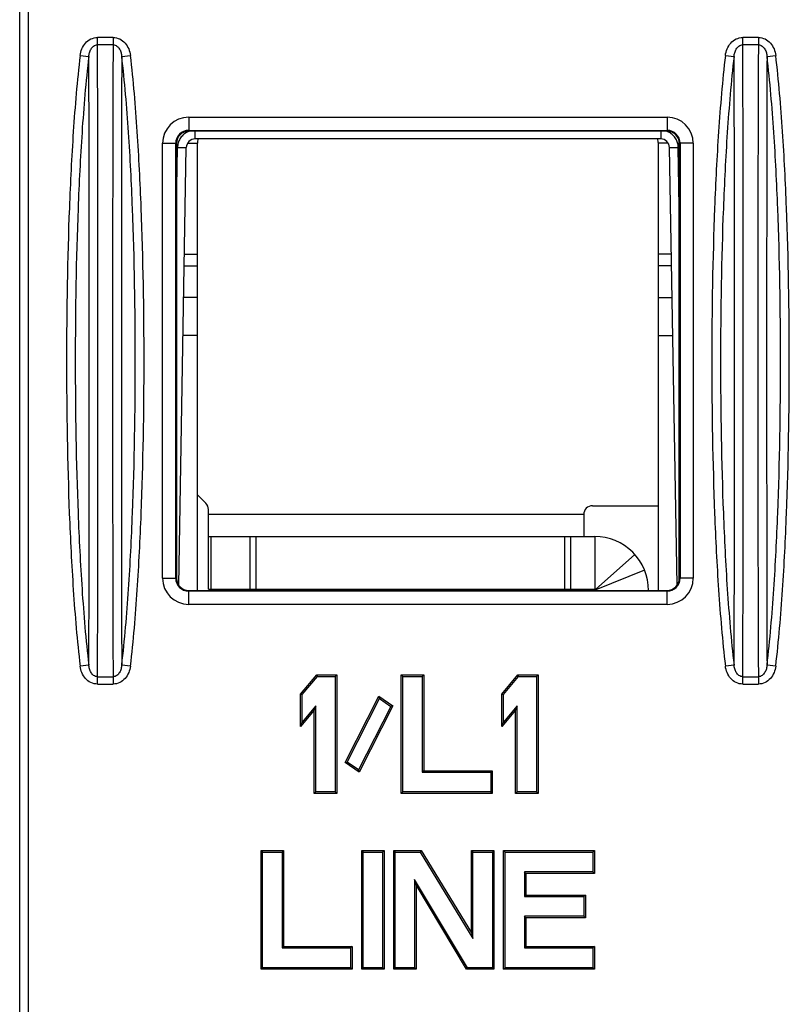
# Model space of a CAD drawing. Header units: millimetres. Extents: x 0 to 420, y 0 to 297.
# Tile 3 of 36: x 124 to 141, y 39 to 62. Entities that reach past the tile are written whole.
import ezdxf

# ---------------------------------------------------------------- set-up
doc = ezdxf.new("R2010")
doc.units = ezdxf.units.MM
doc.header["$LTSCALE"] = 23.1
doc.layers.get('0').update_dxf_attribs({"linetype": 'CONTINUOUS'})

msp = doc.modelspace()

# ---------------------------------------------------------------- linework, layer by layer
at = {"color": 7, "linetype": 'CONTINUOUS'}
for p, q in [((123.63989, 26.48496), (123.63989, 71.08496)), ((123.83989, 38.38496), (123.83989, 71.08496)), ((138.38989, 59.26219), (127.48989, 59.26219)), ((127.21271, 58.98496), (127.21421, 49.08496)), ((138.24335, 59.08496), (127.63643, 59.08496)), ((127.68989, 48.80933), (127.68989, 58.98496)), ((138.18989, 48.80933), (138.18989, 58.98496)), ((138.66556, 49.08496), (138.66707, 58.98496)), ((127.26263, 48.9302), (127.43646, 58.88845)), ((138.61714, 48.9302), (138.44332, 58.88845)), ((127.93989, 48.83496), (127.93989, 50.03496)), ((136.73989, 50.03496), (136.73989, 48.83496)), ((127.48989, 48.80933), (138.38989, 48.80933)), ((127.93989, 48.83496), (136.73989, 48.83496)), ((130.03989, 46.44903), (130.40576, 46.88496)), ((130.07515, 46.43619), (130.4222, 46.8497)), ((130.40576, 46.88496), (130.4222, 46.8497)), ((130.40576, 46.88496), (130.86489, 46.88496)), ((130.4222, 46.8497), (130.82962, 46.8497)), ((130.86489, 46.88496), (130.82962, 46.8497)), ((130.82962, 46.8497), (130.82962, 44.22023)), ((130.86489, 46.88496), (130.86489, 44.18496)), ((132.33155, 44.18496), (132.33155, 46.88496)), ((132.33155, 46.88496), (132.36682, 46.8497)), ((132.33155, 46.88496), (132.84405, 46.88496)), ((132.36682, 44.22023), (132.36682, 46.8497)), ((132.36682, 46.8497), (132.80879, 46.8497)), ((132.84405, 46.88496), (132.80879, 46.8497)), ((132.80879, 46.8497), (132.80879, 44.66885)), ((132.84405, 46.88496), (132.84405, 44.70411)), ((134.62322, 46.44903), (134.9891, 46.88496)), ((134.65848, 46.43619), (135.00554, 46.8497)), ((134.9891, 46.88496), (135.00554, 46.8497)), ((134.9891, 46.88496), (135.44822, 46.88496)), ((135.00554, 46.8497), (135.41295, 46.8497)), ((135.44822, 46.88496), (135.41295, 46.8497)), ((135.41295, 46.8497), (135.41295, 44.22023)), ((135.44822, 46.88496), (135.44822, 44.18496)), ((130.03989, 45.71239), (130.03989, 46.44903)), ((130.03989, 46.44903), (130.07515, 46.43619)), ((130.07515, 45.80926), (130.07515, 46.43619)), ((131.05248, 44.89016), (131.82105, 46.39962)), ((131.82105, 46.39962), (131.8343, 46.34793)), ((131.82105, 46.39962), (132.14396, 46.17977)), ((134.62322, 45.71239), (134.62322, 46.44903)), ((134.62322, 46.44903), (134.65848, 46.43619)), ((134.65848, 45.80926), (134.65848, 46.43619)), ((130.38765, 46.1816), (130.07515, 45.80926)), ((130.35239, 46.08473), (130.38765, 46.1816)), ((130.38765, 44.22023), (130.38765, 46.1816)), ((131.098, 44.90183), (131.8343, 46.34793)), ((132.14396, 46.17977), (131.37539, 44.67031)), ((131.8343, 46.34793), (132.09844, 46.16809)), ((132.14396, 46.17977), (132.09844, 46.16809)), ((134.97098, 46.1816), (134.65848, 45.80926)), ((134.93572, 46.08473), (134.97098, 46.1816)), ((134.97098, 44.22023), (134.97098, 46.1816)), ((130.35239, 46.08473), (130.03989, 45.71239)), ((130.35239, 44.18496), (130.35239, 46.08473)), ((132.09844, 46.16809), (131.36214, 44.722)), ((134.93572, 46.08473), (134.62322, 45.71239)), ((134.93572, 44.18496), (134.93572, 46.08473)), ((130.03989, 45.71239), (130.07515, 45.80926)), ((134.62322, 45.71239), (134.65848, 45.80926)), ((131.05248, 44.89016), (131.098, 44.90183)), ((131.37539, 44.67031), (131.05248, 44.89016)), ((131.36214, 44.722), (131.098, 44.90183)), ((131.37539, 44.67031), (131.36214, 44.722)), ((132.84405, 44.70411), (132.80879, 44.66885)), ((132.80879, 44.66885), (134.37129, 44.66885)), ((132.84405, 44.70411), (134.40655, 44.70411)), ((134.40655, 44.70411), (134.37129, 44.66885)), ((134.37129, 44.66885), (134.37129, 44.22023)), ((134.40655, 44.70411), (134.40655, 44.18496)), ((130.35239, 44.18496), (130.38765, 44.22023)), ((130.86489, 44.18496), (130.35239, 44.18496)), ((130.82962, 44.22023), (130.38765, 44.22023)), ((130.86489, 44.18496), (130.82962, 44.22023)), ((132.33155, 44.18496), (132.36682, 44.22023)), ((134.40655, 44.18496), (132.33155, 44.18496)), ((134.37129, 44.22023), (132.36682, 44.22023)), ((134.40655, 44.18496), (134.37129, 44.22023)), ((134.93572, 44.18496), (134.97098, 44.22023)), ((135.44822, 44.18496), (134.93572, 44.18496)), ((135.41295, 44.22023), (134.97098, 44.22023)), ((135.44822, 44.18496), (135.41295, 44.22023)), ((129.13989, 40.18496), (129.13989, 42.88496)), ((129.13989, 42.88496), (129.17515, 42.8497)), ((129.13989, 42.88496), (129.65239, 42.88496)), ((129.17515, 40.22023), (129.17515, 42.8497)), ((129.17515, 42.8497), (129.61712, 42.8497)), ((129.65239, 42.88496), (129.61712, 42.8497)), ((129.61712, 42.8497), (129.61712, 40.66885)), ((129.65239, 42.88496), (129.65239, 40.70411)), ((131.43155, 40.18496), (131.43155, 42.88496)), ((131.43155, 42.88496), (131.46682, 42.8497)), ((131.43155, 42.88496), (131.94405, 42.88496)), ((131.46682, 40.22023), (131.46682, 42.8497)), ((131.46682, 42.8497), (131.90879, 42.8497)), ((131.94405, 42.88496), (131.90879, 42.8497)), ((131.90879, 42.8497), (131.90879, 40.22023)), ((131.94405, 42.88496), (131.94405, 40.18496)), ((132.16072, 42.88496), (132.19598, 42.8497)), ((132.16072, 40.18496), (132.16072, 42.88496)), ((132.16072, 42.88496), (132.78551, 42.88496)), ((132.19598, 40.22023), (132.19598, 42.8497)), ((132.19598, 42.8497), (132.76575, 42.8497)), ((132.78551, 42.88496), (132.76575, 42.8497)), ((132.76575, 42.8497), (133.96682, 40.8871)), ((132.78551, 42.88496), (133.93155, 41.01228)), ((133.93155, 41.01228), (133.93155, 42.88496)), ((133.93155, 42.88496), (133.96682, 42.8497)), ((133.93155, 42.88496), (134.44405, 42.88496)), ((133.96682, 40.8871), (133.96682, 42.8497)), ((133.96682, 42.8497), (134.40879, 42.8497)), ((134.44405, 42.88496), (134.40879, 42.8497)), ((134.40879, 42.8497), (134.40879, 40.22023)), ((134.44405, 42.88496), (134.44405, 40.18496)), ((134.66072, 42.88496), (134.69598, 42.8497)), ((134.66072, 40.18496), (134.66072, 42.88496)), ((134.66072, 42.88496), (136.73572, 42.88496)), ((134.69598, 40.22023), (134.69598, 42.8497)), ((134.69598, 42.8497), (136.70045, 42.8497)), ((136.73572, 42.88496), (136.70045, 42.8497)), ((136.70045, 42.8497), (136.70045, 42.40108)), ((136.73572, 42.88496), (136.73572, 42.36581)), ((135.17322, 42.36581), (135.13795, 42.40108)), ((135.13795, 42.40108), (135.13795, 41.83906)), ((136.70045, 42.40108), (135.13795, 42.40108)), ((135.17322, 42.36581), (135.17322, 41.87432)), ((136.73572, 42.36581), (135.17322, 42.36581)), ((136.73572, 42.36581), (136.70045, 42.40108)), ((133.83856, 40.22023), (132.63795, 42.23111)), ((132.67322, 42.10325), (132.63795, 42.23111)), ((132.63795, 42.23111), (132.63795, 40.22023)), ((133.81854, 40.18496), (132.67322, 42.10325)), ((132.67322, 42.10325), (132.67322, 40.18496)), ((135.17322, 41.87432), (135.13795, 41.83906)), ((135.13795, 41.83906), (136.49212, 41.83906)), ((135.17322, 41.87432), (136.52739, 41.87432)), ((136.52739, 41.87432), (136.49212, 41.83906)), ((136.49212, 41.83906), (136.49212, 41.39044)), ((136.52739, 41.87432), (136.52739, 41.35518)), ((135.17322, 41.35518), (135.13795, 41.39044)), ((135.13795, 41.39044), (135.13795, 40.66885)), ((136.49212, 41.39044), (135.13795, 41.39044)), ((136.52739, 41.35518), (135.17322, 41.35518)), ((135.17322, 41.35518), (135.17322, 40.70411)), ((136.52739, 41.35518), (136.49212, 41.39044)), ((133.93155, 41.01228), (133.96682, 40.8871)), ((129.65239, 40.70411), (129.61712, 40.66885)), ((129.61712, 40.66885), (131.17962, 40.66885)), ((129.65239, 40.70411), (131.21489, 40.70411)), ((131.21489, 40.70411), (131.17962, 40.66885)), ((131.17962, 40.66885), (131.17962, 40.22023)), ((131.21489, 40.70411), (131.21489, 40.18496)), ((135.17322, 40.70411), (135.13795, 40.66885)), ((135.13795, 40.66885), (136.70045, 40.66885)), ((135.17322, 40.70411), (136.73572, 40.70411)), ((136.73572, 40.70411), (136.70045, 40.66885)), ((136.70045, 40.66885), (136.70045, 40.22023)), ((136.73572, 40.70411), (136.73572, 40.18496)), ((129.13989, 40.18496), (129.17515, 40.22023)), ((131.21489, 40.18496), (129.13989, 40.18496)), ((131.17962, 40.22023), (129.17515, 40.22023)), ((131.21489, 40.18496), (131.17962, 40.22023)), ((131.43155, 40.18496), (131.46682, 40.22023)), ((131.94405, 40.18496), (131.43155, 40.18496)), ((131.90879, 40.22023), (131.46682, 40.22023)), ((131.94405, 40.18496), (131.90879, 40.22023)), ((132.16072, 40.18496), (132.19598, 40.22023)), ((132.67322, 40.18496), (132.16072, 40.18496)), ((132.63795, 40.22023), (132.19598, 40.22023)), ((132.67322, 40.18496), (132.63795, 40.22023)), ((133.81854, 40.18496), (133.83856, 40.22023)), ((134.44405, 40.18496), (133.81854, 40.18496)), ((134.40879, 40.22023), (133.83856, 40.22023)), ((134.44405, 40.18496), (134.40879, 40.22023)), ((134.66072, 40.18496), (134.69598, 40.22023)), ((136.73572, 40.18496), (134.66072, 40.18496)), ((136.70045, 40.22023), (134.69598, 40.22023)), ((136.73572, 40.18496), (136.70045, 40.22023))]:
    msp.add_line(p, q, dxfattribs=at)
at = {"color": 9, "linetype": 'CONTINUOUS'}
for p, q in [((125.41092, 61.22665), (125.41092, 61.39448)), ((125.76885, 61.39448), (125.41092, 61.39448)), ((125.76885, 61.22665), (125.41092, 61.22665)), ((125.76885, 61.39448), (125.76885, 61.22665)), ((140.11092, 61.22665), (140.11092, 61.39448)), ((140.46885, 61.39448), (140.11092, 61.39448)), ((140.46885, 61.22665), (140.11092, 61.22665)), ((140.46885, 61.39448), (140.46885, 61.22665)), ((125.01625, 60.9842), (125.21408, 60.9605)), ((125.96569, 60.9605), (126.16353, 60.9842)), ((139.71625, 60.9842), (139.91408, 60.9605)), ((140.66569, 60.9605), (140.86353, 60.9842)), ((127.48989, 59.57977), (127.48989, 59.27982)), ((127.48989, 59.57977), (138.38989, 59.57977)), ((138.38989, 59.57977), (138.38989, 59.27982)), ((127.48989, 59.27982), (138.38989, 59.27982)), ((127.63643, 59.08496), (127.63643, 59.26219)), ((138.24335, 59.26219), (138.24335, 59.08496)), ((126.89508, 49.08496), (126.89508, 58.98496)), ((126.89508, 58.98496), (127.19503, 58.98496)), ((127.19503, 49.08496), (127.19503, 58.98496)), ((127.4634, 58.98496), (127.68989, 58.98496)), ((138.41643, 58.98496), (138.18989, 58.98496)), ((138.68474, 58.98496), (138.68474, 49.08496)), ((138.9847, 58.98496), (138.68474, 58.98496)), ((138.9847, 58.98496), (138.9847, 49.08496)), ((127.21293, 57.54128), (127.23649, 58.89107)), ((127.23649, 58.89107), (127.31301, 58.8898)), ((127.43472, 58.88837), (127.43646, 58.88845)), ((138.66685, 57.54128), (138.64329, 58.89107)), ((127.39404, 56.45817), (127.68989, 56.45817)), ((138.48574, 56.45817), (138.18989, 56.45817)), ((127.3895, 56.19836), (127.68989, 56.19836)), ((138.49027, 56.19836), (138.18989, 56.19836)), ((127.68989, 55.47667), (127.3769, 55.47667)), ((138.18989, 55.47667), (138.50287, 55.47667)), ((127.68989, 54.61065), (127.36179, 54.61065)), ((138.18989, 54.61065), (138.51799, 54.61065)), ((136.48989, 50.53496), (127.93989, 50.53496)), ((127.99846, 48.83496), (127.99846, 50.03496)), ((128.88131, 50.03496), (128.88131, 48.83496)), ((129.02273, 50.03496), (129.02273, 48.83496)), ((136.05704, 48.83496), (136.05704, 50.03496)), ((136.19846, 48.83496), (136.19846, 50.03496)), ((137.6512, 49.62858), (136.75848, 48.82667)), ((126.89508, 49.08496), (127.21421, 49.08496)), ((137.8755, 49.26931), (136.76306, 48.81934)), ((138.9847, 49.08496), (138.66556, 49.08496)), ((127.48989, 48.49015), (127.48989, 48.80933)), ((138.38989, 48.79011), (127.48989, 48.79011)), ((138.38989, 48.49015), (138.38989, 48.80933)), ((138.38989, 48.49015), (127.48989, 48.49015)), ((125.21408, 47.10943), (125.01625, 47.08573)), ((126.16353, 47.08573), (125.96569, 47.10943)), ((139.91408, 47.10943), (139.71625, 47.08573)), ((140.86353, 47.08573), (140.66569, 47.10943)), ((125.41092, 46.67545), (125.41092, 46.84327)), ((125.41092, 46.84327), (125.76885, 46.84327)), ((125.76885, 46.84327), (125.76885, 46.67545)), ((140.11092, 46.67545), (140.11092, 46.84327)), ((140.11092, 46.84327), (140.46885, 46.84327)), ((140.46885, 46.84327), (140.46885, 46.67545)), ((125.41092, 46.67545), (125.76885, 46.67545)), ((140.11092, 46.67545), (140.46885, 46.67545))]:
    msp.add_line(p, q, dxfattribs=at)
at = {"color": 3, "linetype": 'CONTINUOUS'}
for p, q in [((127.68989, 50.98496), (127.88131, 50.79354)), ((127.93989, 50.03496), (127.93989, 50.65212)), ((136.68989, 50.73496), (138.18989, 50.73496)), ((136.48989, 50.53496), (136.48989, 50.03496)), ((127.93989, 50.03496), (136.73989, 50.03496))]:
    msp.add_line(p, q, dxfattribs=at)
at = {"color": 9, "linetype": 'CONTINUOUS'}
for centre, radius, start, end in [((127.48989, 58.98496), 0.59481, 90, 180), ((138.38989, 58.98496), 0.59481, 0, 90), ((127.48989, 58.98496), 0.29485, 90, 180), ((127.6373, 58.8832), 0.40123, 127.124796, 141.940598), ((127.63749, 58.88256), 0.40185, 119.575073, 127.091264), ((127.63546, 58.88601), 0.39785, 108.667302, 119.5645), ((138.24432, 58.88605), 0.39781, 60.532782, 71.325353), ((138.38989, 58.98496), 0.29485, 0, 90), ((138.24223, 58.88249), 0.40193, 53.020155, 60.523067), ((138.24246, 58.88317), 0.40125, 38.253158, 52.98823), ((127.64008, 58.88326), 0.40369, 157.034562, 171.441689), ((127.63426, 58.88514), 0.3976, 149.506475, 156.957852), ((127.638, 58.88295), 0.40193, 141.973593, 149.507571), ((138.24262, 58.88362), 0.40085, 23.371583, 38.216581), ((138.2395, 58.8832), 0.40389, 8.706013, 23.250685), ((138.24245, 58.88357), 0.40091, 3.277826, 8.717373), ((127.63573, 58.88378), 0.39932, 171.422782, 178.953562), ((138.24931, 58.88402), 0.39404, 1.025561, 3.269757), ((127.48989, 49.08496), 0.59481, 180, 270), ((127.48989, 49.08496), 0.29485, 180, 270), ((138.38989, 49.08496), 0.59481, 270, 360), ((138.38989, 49.08496), 0.29485, 270, 360)]:
    msp.add_arc(centre, radius, start, end, dxfattribs=at)
at = {"color": 7, "linetype": 'CONTINUOUS'}
for centre, radius, start, end in [((127.63643, 58.88496), 0.2, 90, 179), ((127.98989, 58.98496), 0.3, 160.519098, 180), ((137.88989, 58.98496), 0.3, 0, 19.480902), ((138.24335, 58.88496), 0.2, 1, 90), ((136.73989, 48.80996), 0.025, 358.554427, 90)]:
    msp.add_arc(centre, radius, start, end, dxfattribs=at)
at = {"color": 3, "linetype": 'CONTINUOUS'}
for centre, radius, start, end in [((127.73989, 50.65212), 0.2, 0, 45), ((136.68989, 50.53496), 0.2, 90, 180), ((136.73989, 48.80996), 1.225, 359.970492, 90)]:
    msp.add_arc(centre, radius, start, end, dxfattribs=at)
at = {"color": 7, "linetype": 'CONTINUOUS'}
for centre, major_axis, start_param, end_param in [((127.48989, 58.98501), (0, 0.27718), 0, 1.57094865), ((138.38989, 58.98501), (0, 0.27718), -1.57094865, 0), ((127.48989, 49.08501), (0, 0.27567), -4.71223665, -3.14159265), ((138.38989, 49.08501), (0, 0.27567), -3.14159265, -1.57094865)]:
    msp.add_ellipse(centre, major_axis=major_axis, ratio=0.99999999, start_param=start_param, end_param=end_param, dxfattribs=at)
at = {"color": 9, "linetype": 'CONTINUOUS'}
for points, knots in [([(125.01624, 60.98418), (125.0224, 61.0355), (125.0485, 61.13707), (125.13072, 61.27138), (125.25518, 61.36951), (125.35948, 61.39448), (125.41092, 61.39448)], [0, 0, 0, 0, 0.25053603, 0.50079057, 0.7506416, 1, 1, 1, 1]), ([(125.21408, 60.9605), (125.21669, 60.9898), (125.2271, 61.04836), (125.26136, 61.13145), (125.31933, 61.20308), (125.38043, 61.22672), (125.41092, 61.22665)], [0, 0, 0, 0, 0.24605065, 0.49385536, 0.7449988, 1, 1, 1, 1]), ([(125.41092, 46.84327), (125.41478, 47.29978), (125.41872, 48.33247), (125.42245, 50.72958), (125.42366, 54.03473), (125.42244, 57.33995), (125.41872, 59.7373), (125.41478, 60.7701), (125.41092, 61.22665)], [0, 0, 0, 0, 0.09521897, 0.21539229, 0.49997357, 0.78458496, 0.90477272, 1, 1, 1, 1]), ([(125.76885, 61.22665), (125.765, 60.77014), (125.76105, 59.73745), (125.75733, 57.34035), (125.75611, 54.0352), (125.75733, 50.72999), (125.76105, 48.33263), (125.76499, 47.29983), (125.76885, 46.84327)], [0, 0, 0, 0, 0.0952191, 0.21539249, 0.49997333, 0.78458412, 0.90477188, 1, 1, 1, 1]), ([(125.76885, 61.39448), (125.82031, 61.39448), (125.92465, 61.36954), (126.04906, 61.27134), (126.13127, 61.13705), (126.15738, 61.0355), (126.16353, 60.9842)], [0, 0, 0, 0, 0.24945118, 0.4992874, 0.74952133, 1, 1, 1, 1]), ([(125.76885, 61.22665), (125.79933, 61.22672), (125.86041, 61.2031), (125.91838, 61.13148), (125.95266, 61.04839), (125.96308, 60.98981), (125.96569, 60.9605)], [0, 0, 0, 0, 0.25488781, 0.50598494, 0.75383904, 1, 1, 1, 1]), ([(139.71625, 60.98423), (139.72241, 61.03554), (139.74851, 61.1371), (139.83074, 61.2714), (139.95519, 61.36951), (140.05948, 61.39448), (140.11092, 61.39448)], [0, 0, 0, 0, 0.25053554, 0.5007902, 0.75064135, 1, 1, 1, 1]), ([(139.91408, 60.9605), (139.91669, 60.9898), (139.9271, 61.04836), (139.96135, 61.13145), (140.01933, 61.20308), (140.08043, 61.22672), (140.11092, 61.22665)], [0, 0, 0, 0, 0.24605064, 0.49385536, 0.74499881, 1, 1, 1, 1]), ([(140.11092, 46.84327), (140.11478, 47.29978), (140.11872, 48.33248), (140.12244, 50.72961), (140.12365, 54.03477), (140.12245, 57.33999), (140.11872, 59.73732), (140.11478, 60.77011), (140.11092, 61.22665)], [0, 0, 0, 0, 0.09521954, 0.21539395, 0.49997831, 0.78458739, 0.90477425, 1, 1, 1, 1]), ([(140.46885, 61.22665), (140.46499, 60.77014), (140.46105, 59.73744), (140.45733, 57.34031), (140.45612, 54.03515), (140.45732, 50.72993), (140.46105, 48.3326), (140.46499, 47.29981), (140.46885, 46.84327)], [0, 0, 0, 0, 0.09521962, 0.21539422, 0.49997946, 0.78458791, 0.90477445, 1, 1, 1, 1]), ([(140.46885, 61.39448), (140.5203, 61.39448), (140.62462, 61.36954), (140.74904, 61.27135), (140.8313, 61.13705), (140.85739, 61.03546), (140.86354, 60.98414)], [0, 0, 0, 0, 0.2493461, 0.49919696, 0.74946078, 1, 1, 1, 1]), ([(140.46885, 61.22665), (140.49934, 61.22672), (140.56044, 61.20308), (140.61841, 61.13145), (140.65268, 61.04836), (140.66308, 60.9898), (140.66569, 60.9605)], [0, 0, 0, 0, 0.25497974, 0.50612844, 0.75394254, 1, 1, 1, 1]), ([(125.01624, 60.98418), (124.98175, 60.69627), (124.92436, 60.11905), (124.83686, 58.96242), (124.73592, 56.93487), (124.68717, 54.03496), (124.73591, 51.13504), (124.83686, 49.10749), (124.92436, 47.95086), (124.98175, 47.37364), (125.01624, 47.08573)], [0, 0, 0, 0, 0.06250021, 0.12500193, 0.25000347, 0.49999975, 0.74999614, 0.87499782, 0.93749965, 1, 1, 1, 1]), ([(126.16353, 47.08575), (126.19802, 47.37366), (126.25542, 47.95087), (126.34291, 49.10751), (126.44386, 51.13506), (126.49261, 54.03497), (126.44386, 56.93488), (126.34291, 58.96243), (126.25542, 60.11907), (126.19802, 60.69629), (126.16353, 60.9842)], [0, 0, 0, 0, 0.06250021, 0.12500194, 0.25000348, 0.49999977, 0.74999616, 0.87499783, 0.93749965, 1, 1, 1, 1]), ([(139.71625, 60.98423), (139.68176, 60.69632), (139.62436, 60.1191), (139.53686, 58.96247), (139.43592, 56.93492), (139.38717, 54.03501), (139.43591, 51.1351), (139.53686, 49.10755), (139.62435, 47.95091), (139.68174, 47.3737), (139.71623, 47.08579)], [0, 0, 0, 0, 0.06250033, 0.12500214, 0.2500038, 0.50000002, 0.74999629, 0.8749979, 0.93749969, 1, 1, 1, 1]), ([(140.86352, 47.0857), (140.89801, 47.37361), (140.95542, 47.95082), (141.04291, 49.10746), (141.14385, 51.13501), (141.19261, 54.03492), (141.14386, 56.93483), (141.04292, 58.96238), (140.95542, 60.11901), (140.89803, 60.69623), (140.86354, 60.98414)], [0, 0, 0, 0, 0.06250033, 0.12500214, 0.2500038, 0.50000002, 0.74999629, 0.8749979, 0.93749969, 1, 1, 1, 1]), ([(125.21407, 60.96042), (125.1797, 60.6735), (125.12255, 60.09825), (125.03547, 58.94556), (124.93502, 56.92494), (124.8865, 54.03494), (124.93502, 51.14494), (125.03547, 49.12432), (125.12256, 47.97163), (125.1797, 47.39638), (125.21408, 47.10945)], [0, 0, 0, 0, 0.06250019, 0.12500191, 0.25000344, 0.49999976, 0.74999617, 0.87499785, 0.93749967, 1, 1, 1, 1]), ([(125.21408, 47.10945), (125.22058, 48.11427), (125.22239, 50.42267), (125.22478, 54.03472), (125.2224, 57.64687), (125.22058, 59.9555), (125.21407, 60.96042)], [0, 0, 0, 0, 0.21763928, 0.49997428, 0.78233923, 1, 1, 1, 1]), ([(125.96568, 60.96056), (125.95918, 59.95569), (125.95739, 57.64725), (125.95499, 54.03518), (125.95739, 50.42301), (125.95918, 48.11435), (125.96568, 47.10938)], [0, 0, 0, 0, 0.21764736, 0.49997602, 0.78233182, 1, 1, 1, 1]), ([(125.96568, 47.10938), (126.00006, 47.39631), (126.05721, 47.97157), (126.1443, 49.12427), (126.24475, 51.14493), (126.29328, 54.03497), (126.24475, 56.92501), (126.1443, 58.94567), (126.05721, 60.09837), (126.00006, 60.67363), (125.96568, 60.96056)], [0, 0, 0, 0, 0.06250019, 0.12500191, 0.25000345, 0.49999977, 0.74999618, 0.87499785, 0.93749968, 1, 1, 1, 1]), ([(139.91408, 60.96045), (139.8797, 60.67353), (139.82255, 60.09828), (139.73547, 58.94558), (139.63502, 56.92495), (139.5865, 54.03495), (139.63502, 51.14494), (139.73547, 49.12431), (139.82256, 47.97162), (139.87971, 47.39637), (139.91408, 47.10944)], [0, 0, 0, 0, 0.06250031, 0.12500212, 0.25000378, 0.50000003, 0.74999632, 0.87499793, 0.93749971, 1, 1, 1, 1]), ([(139.91408, 47.10944), (139.92058, 48.11424), (139.92239, 50.42265), (139.92477, 54.03475), (139.9224, 57.64693), (139.92058, 59.95556), (139.91408, 60.96045)], [0, 0, 0, 0, 0.21763413, 0.4999764, 0.78234572, 1, 1, 1, 1]), ([(140.66569, 60.96048), (140.65919, 59.95568), (140.65738, 57.64726), (140.655, 54.03517), (140.65737, 50.42299), (140.65919, 48.11436), (140.6657, 47.10947)], [0, 0, 0, 0, 0.21763427, 0.49997763, 0.78234631, 1, 1, 1, 1]), ([(140.6657, 47.10947), (140.70007, 47.3964), (140.75722, 47.97165), (140.8443, 49.12434), (140.94475, 51.14497), (140.99328, 54.03498), (140.94475, 56.92498), (140.8443, 58.94561), (140.75722, 60.0983), (140.70007, 60.67355), (140.66569, 60.96048)], [0, 0, 0, 0, 0.06250031, 0.12500212, 0.25000378, 0.50000003, 0.74999632, 0.87499793, 0.93749971, 1, 1, 1, 1]), ([(127.31301, 58.8898), (127.32807, 58.88957), (127.36864, 58.8891), (127.40922, 58.88798), (127.43472, 58.88837)], [0, 0, 0, 0, 0.3713772, 1, 1, 1, 1]), ([(138.44332, 58.88845), (138.44332, 58.88813), (138.44537, 58.88875), (138.44752, 58.8881), (138.45268, 58.88846), (138.46239, 58.8883), (138.47922, 58.88862), (138.50368, 58.88886), (138.53362, 58.8893), (138.58074, 58.89), (138.61778, 58.89063), (138.64329, 58.89107)], [0, 0, 0, 0, 0.00486675, 0.01929609, 0.04311629, 0.07614712, 0.16863613, 0.29291347, 0.4443754, 0.61732498, 1, 1, 1, 1]), ([(125.41092, 46.67545), (125.35946, 46.67545), (125.25513, 46.70039), (125.13072, 46.79859), (125.0485, 46.93287), (125.02239, 47.03442), (125.01624, 47.08573)], [0, 0, 0, 0, 0.24945194, 0.49928763, 0.7495207, 1, 1, 1, 1]), ([(125.41092, 46.84327), (125.38044, 46.8432), (125.31936, 46.86682), (125.26139, 46.93844), (125.22711, 47.02153), (125.21669, 47.08011), (125.21408, 47.10943)], [0, 0, 0, 0, 0.25488876, 0.50598517, 0.75383869, 1, 1, 1, 1]), ([(125.96569, 47.10943), (125.96308, 47.08013), (125.95267, 47.02157), (125.91842, 46.93848), (125.86044, 46.86685), (125.79934, 46.84321), (125.76885, 46.84327)], [0, 0, 0, 0, 0.24605066, 0.49385533, 0.74499877, 1, 1, 1, 1]), ([(126.16353, 47.08575), (126.15738, 47.03443), (126.13128, 46.93286), (126.04905, 46.79854), (125.9246, 46.70042), (125.82029, 46.67545), (125.76885, 46.67545)], [0, 0, 0, 0, 0.25053602, 0.50079054, 0.75064155, 1, 1, 1, 1]), ([(140.11092, 46.67545), (140.05948, 46.67545), (139.95516, 46.70039), (139.83074, 46.79857), (139.74847, 46.93287), (139.72238, 47.03446), (139.71623, 47.08579)], [0, 0, 0, 0, 0.24934573, 0.4991965, 0.74946045, 1, 1, 1, 1]), ([(140.11092, 46.84327), (140.08043, 46.8432), (140.01933, 46.86684), (139.96137, 46.93848), (139.92709, 47.02156), (139.91669, 47.08012), (139.91408, 47.10943)], [0, 0, 0, 0, 0.25497924, 0.506128, 0.75394231, 1, 1, 1, 1]), ([(140.66569, 47.10943), (140.66308, 47.08013), (140.65267, 47.02157), (140.61842, 46.93848), (140.56044, 46.86685), (140.49934, 46.84321), (140.46885, 46.84327)], [0, 0, 0, 0, 0.24605064, 0.49385536, 0.74499881, 1, 1, 1, 1]), ([(140.86352, 47.0857), (140.85737, 47.03438), (140.83126, 46.93282), (140.74903, 46.79853), (140.62458, 46.70042), (140.52029, 46.67545), (140.46885, 46.67545)], [0, 0, 0, 0, 0.25053553, 0.5007902, 0.75064135, 1, 1, 1, 1])]:
    msp.add_open_spline(points, degree=3, knots=knots, dxfattribs=at)

doc.saveas('drawing.dxf')
